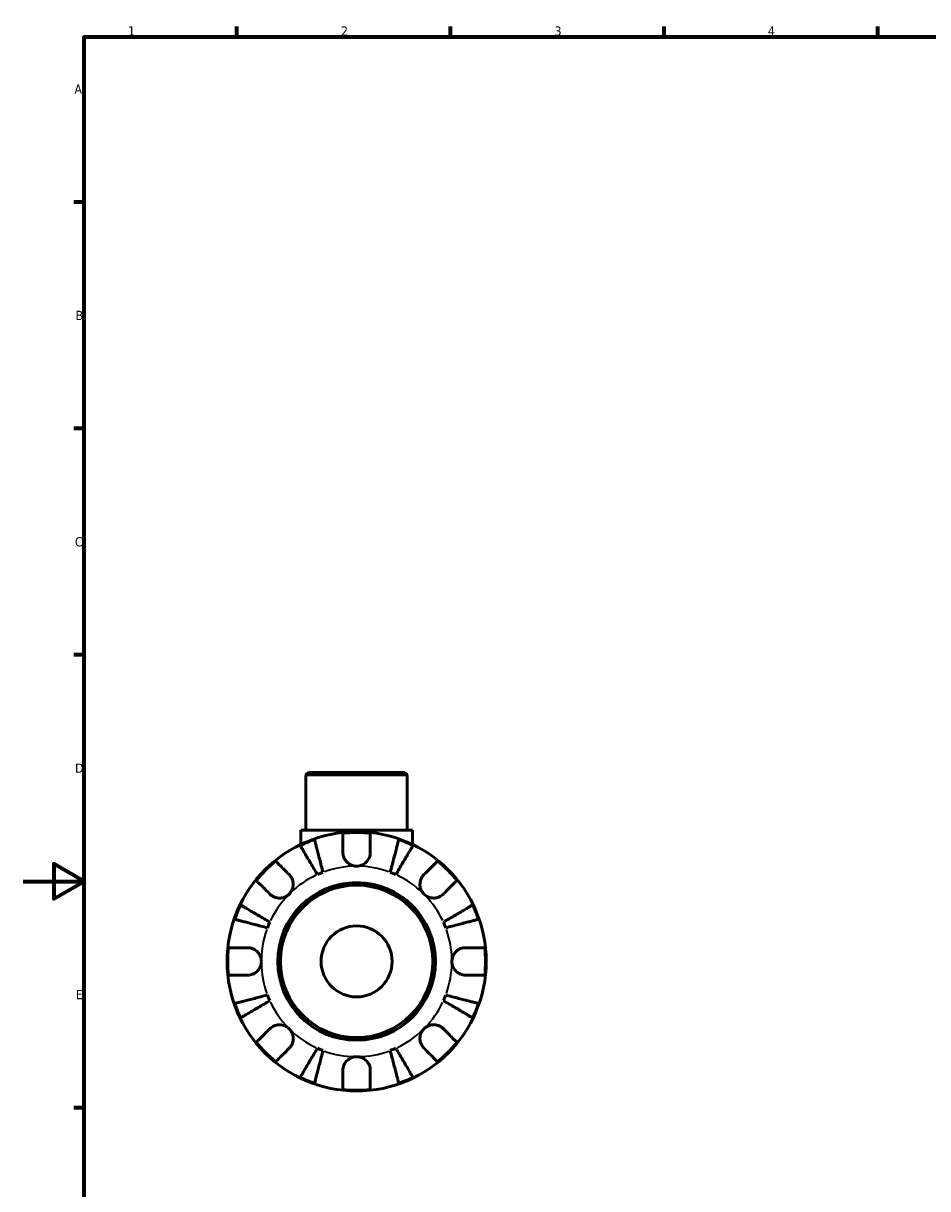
# Model space of a CAD drawing. Header units: millimetres. Extents: x 0 to 902, y -214 to 605.
# Tile 2 of 5: x 0 to 297, y 196 to 578. Entities that reach past the tile are written whole.
import ezdxf

# ---------------------------------------------------------------- set-up
doc = ezdxf.new("R2010")
doc.units = ezdxf.units.MM
for name, color, linetype, lineweight in [('Border (ANSI)', 7, 'Continuous', 70), ('Visible (ANSI)', 7, 'Continuous', 50), ('Visible Narrow (ANSI)', 7, 'Continuous', 35)]:
    doc.layers.add(name, color=color, linetype=linetype, lineweight=lineweight)
doc.styles.add('Note Text (ANSI)', font='tahoma.ttf')

# ---------------------------------------------------------------- blocks, each defined once
blk = doc.blocks.new('Borders Default Border')
at = {"layer": 'Border (ANSI)'}
for p, q in [((70.08, 574), (70.08, 577.45)), ((140.17, 574), (140.17, 577.45)), ((210.25, 574), (210.25, 577.45)), ((280.33, 574), (280.33, 577.45)), ((20, 519.75), (16.55, 519.75)), ((20, 445.5), (16.55, 445.5)), ((20, 371.25), (16.55, 371.25)), ((20, 222.75), (16.55, 222.75))]:
    blk.add_line(p, q, dxfattribs=at)
at = {"layer": 'Border (ANSI)', "flags": 128}
for points in [[(20, 20), (20, 574), (821, 574), (821, 20), (20, 20)], [(0, 297), (20, 297), (10, 302.77), (10, 291.23), (20, 297)]]:
    blk.add_lwpolyline(points, dxfattribs=at)
at = {"layer": 'Border (ANSI)', "char_height": 3.05, "attachment_point": 7, "style": 'Note Text (ANSI)'}
for s, insert in [('1', (34.35, 574.4)), ('2', (104.2, 574.4)), ('3', (174.26, 574.34)), ('4', (244.23, 574.4)), ('A', (16.78, 555.35)), ('B', (17.15, 481.1)), ('C', (16.95, 406.8)), ('D', (16.96, 332.6)), ('E', (17.21, 258.35))]:
    blk.add_mtext(s, dxfattribs=dict(at, insert=insert))

msp = doc.modelspace()

# ---------------------------------------------------------------- linework, layer by layer
at = {"layer": 'Visible (ANSI)'}
for p, q in [((93.556, 332.741), (92.706, 331.891)), ((93.556, 332.741), (125.105, 332.741)), ((125.105, 332.741), (125.955, 331.891)), ((125.955, 331.891), (92.706, 331.891)), ((92.706, 313.741), (92.706, 331.891)), ((125.955, 313.741), (125.955, 331.891)), ((127.618, 313.741), (91.044, 313.741)), ((91.044, 309.106), (91.044, 313.741)), ((127.618, 309.106), (127.618, 313.741))]:
    msp.add_line(p, q, dxfattribs=at)
for radius in [42.5, 25.85, 25, 11.637]:
    msp.add_circle((109.331, 270.741), radius, dxfattribs=at)
for radius, start, end in [(42.273, 109.05437, 115.94563), (42.273, 83.88919, 96.11081), (42.273, 64.05437, 70.94563), (42.273, 128.88919, 141.11081), (42.273, 38.88919, 51.11081), (31.25, 110.66622, 114.33378), (31.25, 65.66622, 69.33378), (42.273, 154.05437, 160.94563), (42.273, 19.05437, 25.94563), (31.25, 155.66622, 159.33378), (31.25, 20.66622, 24.33378), (42.273, 173.88919, 186.11081), (42.273, 353.88919, 6.11081), (42.273, 199.05437, 205.94563), (31.25, 200.66622, 204.33378), (31.25, 335.66622, 339.33378), (42.273, 334.05437, 340.94563), (42.273, 218.88919, 231.11081), (31.25, 245.66622, 249.33378), (31.25, 290.66622, 294.33378), (42.273, 308.88919, 321.11081), (42.273, 244.05437, 250.94563), (42.273, 289.05437, 295.94563), (42.273, 263.88919, 276.11081)]:
    msp.add_arc((109.331, 270.741), radius, start, end, dxfattribs=at)
for points, knots in [([(95.53, 310.698), (95.567, 310.555), (95.623, 310.34), (95.754, 309.831), (95.843, 309.489), (96.054, 308.673), (96.176, 308.2), (96.423, 307.247), (96.57, 306.679), (96.886, 305.456), (97.055, 304.8), (97.378, 303.552), (97.561, 302.844), (97.936, 301.396), (98.127, 300.657), (98.302, 299.98)], [0.2134337, 0.2134337, 0.2134337, 0.2134337, 0.41601, 0.41601, 0.6243485, 0.6243485, 0.832687, 0.832687, 1.0415719, 1.0415719, 1.2504568, 1.2504568, 1.4601279, 1.4601279, 1.6697991, 1.6697991, 1.6697991, 1.6697991]), ([(104.831, 306.491), (104.831, 306.992), (104.831, 307.5), (104.831, 308.616), (104.831, 309.205), (104.831, 310.191), (104.831, 310.68), (104.831, 311.524), (104.831, 311.879), (104.831, 312.404), (104.831, 312.626), (104.831, 312.774)], [5.50227189, 5.50227189, 5.50227189, 5.50227189, 5.66172607, 5.66172607, 5.87111315, 5.87111315, 6.07951382, 6.07951382, 6.28791448, 6.28791448, 6.49007585, 6.49007585, 6.49007585, 6.49007585]), ([(113.831, 312.774), (113.831, 312.626), (113.831, 312.404), (113.831, 311.879), (113.831, 311.524), (113.831, 310.68), (113.831, 310.191), (113.831, 309.205), (113.831, 308.616), (113.831, 307.5), (113.831, 306.992), (113.831, 306.491)], [0.21343841, 0.21343841, 0.21343841, 0.21343841, 0.41559978, 0.41559978, 0.62400044, 0.62400044, 0.8324011, 0.8324011, 1.04178819, 1.04178819, 1.20124236, 1.20124236, 1.20124236, 1.20124236]), ([(120.36, 299.98), (120.535, 300.657), (120.726, 301.396), (121.1, 302.844), (121.283, 303.552), (121.606, 304.8), (121.776, 305.456), (122.092, 306.679), (122.239, 307.247), (122.485, 308.2), (122.608, 308.673), (122.819, 309.489), (122.907, 309.831), (123.039, 310.34), (123.094, 310.555), (123.131, 310.698)], [5.0161165, 5.0161165, 5.0161165, 5.0161165, 5.2257877, 5.2257877, 5.4354588, 5.4354588, 5.6443437, 5.6443437, 5.8532286, 5.8532286, 6.0615671, 6.0615671, 6.2699056, 6.2699056, 6.472482, 6.472482, 6.472482, 6.472482]), ([(96.454, 299.215), (96.099, 299.817), (95.712, 300.475), (94.953, 301.763), (94.582, 302.394), (93.927, 303.505), (93.584, 304.088), (92.943, 305.176), (92.645, 305.682), (92.145, 306.53), (91.897, 306.951), (91.47, 307.677), (91.29, 307.982), (91.023, 308.435), (90.911, 308.626), (90.836, 308.753)], [5.0161165, 5.0161165, 5.0161165, 5.0161165, 5.2257877, 5.2257877, 5.4354588, 5.4354588, 5.6443437, 5.6443437, 5.8532286, 5.8532286, 6.0615671, 6.0615671, 6.2699056, 6.2699056, 6.472482, 6.472482, 6.472482, 6.472482]), ([(109.331, 301.991), (108.912, 301.991), (108.496, 302.05), (107.606, 302.304), (107.146, 302.525), (106.357, 303.083), (106.025, 303.404), (105.509, 304.083), (105.314, 304.426), (105.075, 305.01), (105.002, 305.24), (104.899, 305.681), (104.866, 305.891), (104.836, 306.232), (104.831, 306.362), (104.831, 306.491)], [0, 0, 0, 0, 0.1255823, 0.1255823, 0.27758688, 0.27758688, 0.41565829, 0.41565829, 0.53558864, 0.53558864, 0.6106285, 0.6106285, 0.67830711, 0.67830711, 0.7205994, 0.7205994, 0.7205994, 0.7205994]), ([(113.831, 306.491), (113.831, 306.282), (113.816, 306.071), (113.756, 305.649), (113.711, 305.439), (113.574, 304.969), (113.473, 304.712), (113.122, 304.017), (112.822, 303.607), (112.053, 302.865), (111.581, 302.554), (110.515, 302.11), (109.926, 301.991), (109.331, 301.991)], [-0.72877811, -0.72877811, -0.72877811, -0.72877811, -0.65864576, -0.65864576, -0.58948737, -0.58948737, -0.50282865, -0.50282865, -0.34782332, -0.34782332, -0.17870564, -0.17870564, 0, 0, 0, 0]), ([(127.826, 308.753), (127.751, 308.626), (127.638, 308.435), (127.372, 307.982), (127.192, 307.677), (126.764, 306.951), (126.516, 306.53), (126.017, 305.682), (125.719, 305.176), (125.078, 304.088), (124.734, 303.505), (124.08, 302.394), (123.708, 301.763), (122.949, 300.475), (122.562, 299.817), (122.207, 299.215)], [0.2134337, 0.2134337, 0.2134337, 0.2134337, 0.41601, 0.41601, 0.6243485, 0.6243485, 0.832687, 0.832687, 1.0415719, 1.0415719, 1.2504568, 1.2504568, 1.4601279, 1.4601279, 1.6697991, 1.6697991, 1.6697991, 1.6697991]), ([(82.791, 303.645), (82.896, 303.54), (83.053, 303.383), (83.424, 303.012), (83.675, 302.761), (84.271, 302.164), (84.617, 301.819), (85.315, 301.121), (85.731, 300.705), (86.52, 299.915), (86.88, 299.556), (87.234, 299.202)], [0.21343841, 0.21343841, 0.21343841, 0.21343841, 0.41559978, 0.41559978, 0.62400044, 0.62400044, 0.8324011, 0.8324011, 1.04178819, 1.04178819, 1.20124236, 1.20124236, 1.20124236, 1.20124236]), ([(131.428, 299.202), (131.782, 299.556), (132.141, 299.915), (132.93, 300.705), (133.347, 301.121), (134.044, 301.819), (134.39, 302.164), (134.987, 302.761), (135.237, 303.012), (135.609, 303.383), (135.766, 303.54), (135.87, 303.645)], [5.50227189, 5.50227189, 5.50227189, 5.50227189, 5.66172607, 5.66172607, 5.87111315, 5.87111315, 6.07951382, 6.07951382, 6.28791448, 6.28791448, 6.49007585, 6.49007585, 6.49007585, 6.49007585]), ([(87.234, 299.202), (87.323, 299.113), (87.409, 299.019), (87.677, 298.702), (87.843, 298.462), (88.139, 297.928), (88.265, 297.635), (88.491, 296.887), (88.557, 296.427), (88.544, 295.395), (88.43, 294.835), (87.987, 293.759), (87.655, 293.259), (87.234, 292.838)], [-0.72474413, -0.72474413, -0.72474413, -0.72474413, -0.68292689, -0.68292689, -0.58946764, -0.58946764, -0.49014387, -0.49014387, -0.34933517, -0.34933517, -0.17856496, -0.17856496, 0, 0, 0, 0]), ([(131.428, 292.838), (131.187, 293.08), (130.974, 293.347), (130.6, 293.946), (130.445, 294.277), (130.18, 295.089), (130.105, 295.575), (130.114, 296.526), (130.19, 296.981), (130.429, 297.714), (130.557, 298), (130.86, 298.526), (131.031, 298.764), (131.288, 299.058), (131.357, 299.131), (131.428, 299.202)], [0, 0, 0, 0, 0.10230486, 0.10230486, 0.2116531, 0.2116531, 0.35868741, 0.35868741, 0.49861539, 0.49861539, 0.59613895, 0.59613895, 0.69034298, 0.69034298, 0.72355027, 0.72355027, 0.72355027, 0.72355027]), ([(80.87, 292.838), (80.516, 293.192), (80.157, 293.552), (79.367, 294.341), (78.951, 294.757), (78.253, 295.455), (77.908, 295.801), (77.311, 296.397), (77.06, 296.648), (76.689, 297.019), (76.532, 297.176), (76.427, 297.281)], [5.50227189, 5.50227189, 5.50227189, 5.50227189, 5.66172607, 5.66172607, 5.87111315, 5.87111315, 6.07951382, 6.07951382, 6.28791448, 6.28791448, 6.49007585, 6.49007585, 6.49007585, 6.49007585]), ([(142.234, 297.281), (142.13, 297.176), (141.973, 297.019), (141.601, 296.648), (141.351, 296.397), (140.754, 295.801), (140.408, 295.455), (139.71, 294.757), (139.294, 294.341), (138.505, 293.552), (138.146, 293.192), (137.792, 292.838)], [0.21343841, 0.21343841, 0.21343841, 0.21343841, 0.41559978, 0.41559978, 0.62400044, 0.62400044, 0.8324011, 0.8324011, 1.04178819, 1.04178819, 1.20124236, 1.20124236, 1.20124236, 1.20124236]), ([(87.234, 292.838), (86.992, 292.597), (86.725, 292.384), (86.126, 292.011), (85.795, 291.856), (84.983, 291.591), (84.497, 291.516), (83.546, 291.525), (83.091, 291.601), (82.358, 291.839), (82.072, 291.967), (81.546, 292.27), (81.308, 292.442), (81.014, 292.698), (80.941, 292.767), (80.87, 292.838)], [0, 0, 0, 0, 0.10230486, 0.10230486, 0.2116531, 0.2116531, 0.35868741, 0.35868741, 0.49861539, 0.49861539, 0.59613895, 0.59613895, 0.69034298, 0.69034298, 0.72355027, 0.72355027, 0.72355027, 0.72355027]), ([(137.792, 292.838), (137.703, 292.749), (137.609, 292.663), (137.292, 292.395), (137.052, 292.229), (136.518, 291.933), (136.224, 291.807), (135.477, 291.581), (135.017, 291.515), (133.985, 291.528), (133.424, 291.642), (132.349, 292.085), (131.849, 292.417), (131.428, 292.838)], [-0.72474413, -0.72474413, -0.72474413, -0.72474413, -0.68292689, -0.68292689, -0.58946764, -0.58946764, -0.49014387, -0.49014387, -0.34933517, -0.34933517, -0.17856496, -0.17856496, 0, 0, 0, 0]), ([(71.319, 289.236), (71.446, 289.161), (71.637, 289.049), (72.09, 288.782), (72.395, 288.602), (73.121, 288.175), (73.542, 287.927), (74.39, 287.427), (74.896, 287.129), (75.984, 286.488), (76.567, 286.145), (77.678, 285.49), (78.309, 285.119), (79.597, 284.36), (80.255, 283.973), (80.857, 283.618)], [0.2134337, 0.2134337, 0.2134337, 0.2134337, 0.41601, 0.41601, 0.6243485, 0.6243485, 0.832687, 0.832687, 1.0415719, 1.0415719, 1.2504568, 1.2504568, 1.4601279, 1.4601279, 1.6697991, 1.6697991, 1.6697991, 1.6697991]), ([(137.804, 283.618), (138.407, 283.973), (139.064, 284.36), (140.353, 285.119), (140.983, 285.49), (142.094, 286.145), (142.677, 286.488), (143.766, 287.129), (144.272, 287.427), (145.12, 287.927), (145.541, 288.175), (146.267, 288.602), (146.572, 288.782), (147.024, 289.049), (147.215, 289.161), (147.343, 289.236)], [5.0161165, 5.0161165, 5.0161165, 5.0161165, 5.2257877, 5.2257877, 5.4354588, 5.4354588, 5.6443437, 5.6443437, 5.8532286, 5.8532286, 6.0615671, 6.0615671, 6.2699056, 6.2699056, 6.472482, 6.472482, 6.472482, 6.472482]), ([(80.092, 281.77), (79.415, 281.945), (78.676, 282.136), (77.228, 282.511), (76.52, 282.694), (75.272, 283.017), (74.616, 283.186), (73.393, 283.502), (72.825, 283.649), (71.872, 283.896), (71.399, 284.018), (70.583, 284.229), (70.241, 284.318), (69.732, 284.449), (69.517, 284.505), (69.374, 284.542)], [5.0161165, 5.0161165, 5.0161165, 5.0161165, 5.2257877, 5.2257877, 5.4354588, 5.4354588, 5.6443437, 5.6443437, 5.8532286, 5.8532286, 6.0615671, 6.0615671, 6.2699056, 6.2699056, 6.472482, 6.472482, 6.472482, 6.472482]), ([(149.287, 284.542), (149.144, 284.505), (148.929, 284.449), (148.421, 284.318), (148.078, 284.229), (147.262, 284.018), (146.789, 283.896), (145.836, 283.649), (145.268, 283.502), (144.045, 283.186), (143.39, 283.017), (142.141, 282.694), (141.433, 282.511), (139.986, 282.136), (139.246, 281.945), (138.57, 281.77)], [0.2134337, 0.2134337, 0.2134337, 0.2134337, 0.41601, 0.41601, 0.6243485, 0.6243485, 0.832687, 0.832687, 1.0415719, 1.0415719, 1.2504568, 1.2504568, 1.4601279, 1.4601279, 1.6697991, 1.6697991, 1.6697991, 1.6697991]), ([(67.298, 275.241), (67.446, 275.241), (67.668, 275.241), (68.193, 275.241), (68.548, 275.241), (69.392, 275.241), (69.881, 275.241), (70.867, 275.241), (71.456, 275.241), (72.572, 275.241), (73.08, 275.241), (73.581, 275.241)], [0.21343841, 0.21343841, 0.21343841, 0.21343841, 0.41559978, 0.41559978, 0.62400044, 0.62400044, 0.8324011, 0.8324011, 1.04178819, 1.04178819, 1.20124236, 1.20124236, 1.20124236, 1.20124236]), ([(73.581, 275.241), (73.736, 275.241), (73.892, 275.233), (74.312, 275.189), (74.576, 275.138), (75.127, 274.978), (75.412, 274.863), (76.099, 274.5), (76.478, 274.217), (77.202, 273.472), (77.516, 272.996), (77.963, 271.924), (78.081, 271.336), (78.081, 270.741)], [-0.71968867, -0.71968867, -0.71968867, -0.71968867, -0.66913349, -0.66913349, -0.58448293, -0.58448293, -0.49008499, -0.49008499, -0.34765985, -0.34765985, -0.17827673, -0.17827673, 0, 0, 0, 0]), ([(140.581, 270.741), (140.581, 271.142), (140.634, 271.541), (140.857, 272.355), (141.036, 272.762), (141.58, 273.628), (141.979, 274.051), (142.746, 274.607), (143.071, 274.784), (143.67, 275.024), (143.936, 275.102), (144.482, 275.21), (144.762, 275.238), (145.052, 275.241), (145.066, 275.241), (145.081, 275.241)], [-3.12621297, -3.12621297, -3.12621297, -3.12621297, -3.00592131, -3.00592131, -2.87295675, -2.87295675, -2.69789372, -2.69789372, -2.58338701, -2.58338701, -2.49547573, -2.49547573, -2.40310236, -2.40310236, -2.39831682, -2.39831682, -2.39831682, -2.39831682]), ([(145.081, 275.241), (145.581, 275.241), (146.089, 275.241), (147.205, 275.241), (147.794, 275.241), (148.781, 275.241), (149.27, 275.241), (150.114, 275.241), (150.468, 275.241), (150.993, 275.241), (151.215, 275.241), (151.363, 275.241)], [5.50227189, 5.50227189, 5.50227189, 5.50227189, 5.66172607, 5.66172607, 5.87111315, 5.87111315, 6.07951382, 6.07951382, 6.28791448, 6.28791448, 6.49007585, 6.49007585, 6.49007585, 6.49007585]), ([(78.081, 270.741), (78.081, 270.34), (78.027, 269.941), (77.805, 269.127), (77.625, 268.72), (77.082, 267.855), (76.683, 267.431), (75.915, 266.876), (75.59, 266.698), (74.991, 266.459), (74.726, 266.381), (74.179, 266.272), (73.899, 266.244), (73.609, 266.241), (73.595, 266.241), (73.581, 266.241)], [-3.12621297, -3.12621297, -3.12621297, -3.12621297, -3.00592131, -3.00592131, -2.87295675, -2.87295675, -2.69789372, -2.69789372, -2.58338701, -2.58338701, -2.49547573, -2.49547573, -2.40310236, -2.40310236, -2.39831682, -2.39831682, -2.39831682, -2.39831682]), ([(145.081, 266.241), (144.926, 266.241), (144.769, 266.249), (144.349, 266.293), (144.086, 266.344), (143.534, 266.505), (143.249, 266.619), (142.563, 266.982), (142.183, 267.266), (141.459, 268.011), (141.145, 268.487), (140.698, 269.558), (140.581, 270.147), (140.581, 270.741)], [-0.71968867, -0.71968867, -0.71968867, -0.71968867, -0.66913349, -0.66913349, -0.58448293, -0.58448293, -0.49008499, -0.49008499, -0.34765985, -0.34765985, -0.17827673, -0.17827673, 0, 0, 0, 0]), ([(73.581, 266.241), (73.08, 266.241), (72.572, 266.241), (71.456, 266.241), (70.867, 266.241), (69.881, 266.241), (69.392, 266.241), (68.548, 266.241), (68.193, 266.241), (67.668, 266.241), (67.446, 266.241), (67.298, 266.241)], [5.50227189, 5.50227189, 5.50227189, 5.50227189, 5.66172607, 5.66172607, 5.87111315, 5.87111315, 6.07951382, 6.07951382, 6.28791448, 6.28791448, 6.49007585, 6.49007585, 6.49007585, 6.49007585]), ([(151.363, 266.241), (151.215, 266.241), (150.993, 266.241), (150.468, 266.241), (150.114, 266.241), (149.27, 266.241), (148.781, 266.241), (147.794, 266.241), (147.205, 266.241), (146.089, 266.241), (145.581, 266.241), (145.081, 266.241)], [0.21343841, 0.21343841, 0.21343841, 0.21343841, 0.41559978, 0.41559978, 0.62400044, 0.62400044, 0.8324011, 0.8324011, 1.04178819, 1.04178819, 1.20124236, 1.20124236, 1.20124236, 1.20124236]), ([(69.374, 256.941), (69.517, 256.978), (69.732, 257.033), (70.241, 257.165), (70.583, 257.253), (71.399, 257.464), (71.872, 257.587), (72.825, 257.833), (73.393, 257.98), (74.616, 258.296), (75.272, 258.466), (76.52, 258.789), (77.228, 258.972), (78.676, 259.346), (79.415, 259.537), (80.092, 259.712)], [0.2134337, 0.2134337, 0.2134337, 0.2134337, 0.41601, 0.41601, 0.6243485, 0.6243485, 0.832687, 0.832687, 1.0415719, 1.0415719, 1.2504568, 1.2504568, 1.4601279, 1.4601279, 1.6697991, 1.6697991, 1.6697991, 1.6697991]), ([(80.857, 257.865), (80.255, 257.51), (79.597, 257.123), (78.309, 256.364), (77.678, 255.992), (76.567, 255.338), (75.984, 254.994), (74.896, 254.353), (74.39, 254.055), (73.542, 253.556), (73.121, 253.308), (72.395, 252.88), (72.09, 252.7), (71.637, 252.434), (71.446, 252.321), (71.319, 252.246)], [5.0161165, 5.0161165, 5.0161165, 5.0161165, 5.2257877, 5.2257877, 5.4354588, 5.4354588, 5.6443437, 5.6443437, 5.8532286, 5.8532286, 6.0615671, 6.0615671, 6.2699056, 6.2699056, 6.472482, 6.472482, 6.472482, 6.472482]), ([(147.343, 252.246), (147.215, 252.321), (147.024, 252.434), (146.572, 252.7), (146.267, 252.88), (145.541, 253.308), (145.12, 253.556), (144.272, 254.055), (143.766, 254.353), (142.677, 254.994), (142.094, 255.338), (140.983, 255.992), (140.353, 256.364), (139.064, 257.123), (138.407, 257.51), (137.804, 257.865)], [0.2134337, 0.2134337, 0.2134337, 0.2134337, 0.41601, 0.41601, 0.6243485, 0.6243485, 0.832687, 0.832687, 1.0415719, 1.0415719, 1.2504568, 1.2504568, 1.4601279, 1.4601279, 1.6697991, 1.6697991, 1.6697991, 1.6697991]), ([(138.57, 259.712), (139.246, 259.537), (139.986, 259.346), (141.433, 258.972), (142.141, 258.789), (143.39, 258.466), (144.045, 258.296), (145.268, 257.98), (145.836, 257.833), (146.789, 257.587), (147.262, 257.464), (148.078, 257.253), (148.421, 257.165), (148.929, 257.033), (149.144, 256.978), (149.287, 256.941)], [5.0161165, 5.0161165, 5.0161165, 5.0161165, 5.2257877, 5.2257877, 5.4354588, 5.4354588, 5.6443437, 5.6443437, 5.8532286, 5.8532286, 6.0615671, 6.0615671, 6.2699056, 6.2699056, 6.472482, 6.472482, 6.472482, 6.472482]), ([(76.427, 244.202), (76.532, 244.306), (76.689, 244.463), (77.06, 244.835), (77.311, 245.085), (77.908, 245.682), (78.253, 246.028), (78.951, 246.725), (79.367, 247.142), (80.157, 247.931), (80.516, 248.29), (80.87, 248.644)], [0.21343841, 0.21343841, 0.21343841, 0.21343841, 0.41559978, 0.41559978, 0.62400044, 0.62400044, 0.8324011, 0.8324011, 1.04178819, 1.04178819, 1.20124236, 1.20124236, 1.20124236, 1.20124236]), ([(80.87, 248.644), (80.959, 248.733), (81.053, 248.82), (81.37, 249.087), (81.61, 249.254), (82.144, 249.55), (82.437, 249.675), (83.185, 249.902), (83.645, 249.968), (84.677, 249.954), (85.237, 249.84), (86.313, 249.398), (86.813, 249.065), (87.234, 248.644)], [-0.72474413, -0.72474413, -0.72474413, -0.72474413, -0.68292689, -0.68292689, -0.58946764, -0.58946764, -0.49014387, -0.49014387, -0.34933517, -0.34933517, -0.17856496, -0.17856496, 0, 0, 0, 0]), ([(87.234, 248.644), (87.475, 248.403), (87.688, 248.135), (88.061, 247.537), (88.216, 247.206), (88.481, 246.394), (88.556, 245.908), (88.547, 244.957), (88.471, 244.502), (88.233, 243.768), (88.105, 243.483), (87.802, 242.957), (87.63, 242.719), (87.374, 242.425), (87.305, 242.351), (87.234, 242.28)], [0, 0, 0, 0, 0.10230486, 0.10230486, 0.2116531, 0.2116531, 0.35868741, 0.35868741, 0.49861539, 0.49861539, 0.59613895, 0.59613895, 0.69034298, 0.69034298, 0.72355027, 0.72355027, 0.72355027, 0.72355027]), ([(131.428, 242.28), (131.339, 242.369), (131.252, 242.463), (130.985, 242.78), (130.818, 243.02), (130.522, 243.554), (130.397, 243.848), (130.17, 244.595), (130.104, 245.055), (130.118, 246.087), (130.232, 246.648), (130.674, 247.723), (131.007, 248.223), (131.428, 248.644)], [-0.72474413, -0.72474413, -0.72474413, -0.72474413, -0.68292689, -0.68292689, -0.58946764, -0.58946764, -0.49014387, -0.49014387, -0.34933517, -0.34933517, -0.17856496, -0.17856496, 0, 0, 0, 0]), ([(131.428, 248.644), (131.669, 248.885), (131.937, 249.098), (132.535, 249.472), (132.866, 249.627), (133.678, 249.892), (134.164, 249.967), (135.115, 249.958), (135.57, 249.882), (136.304, 249.643), (136.589, 249.515), (137.115, 249.212), (137.353, 249.041), (137.647, 248.784), (137.721, 248.715), (137.792, 248.644)], [0, 0, 0, 0, 0.10230486, 0.10230486, 0.2116531, 0.2116531, 0.35868741, 0.35868741, 0.49861539, 0.49861539, 0.59613895, 0.59613895, 0.69034298, 0.69034298, 0.72355027, 0.72355027, 0.72355027, 0.72355027]), ([(137.792, 248.644), (138.146, 248.29), (138.505, 247.931), (139.294, 247.142), (139.71, 246.725), (140.408, 246.028), (140.754, 245.682), (141.351, 245.085), (141.601, 244.835), (141.973, 244.463), (142.13, 244.306), (142.234, 244.202)], [5.50227189, 5.50227189, 5.50227189, 5.50227189, 5.66172607, 5.66172607, 5.87111315, 5.87111315, 6.07951382, 6.07951382, 6.28791448, 6.28791448, 6.49007585, 6.49007585, 6.49007585, 6.49007585]), ([(87.234, 242.28), (86.88, 241.926), (86.52, 241.567), (85.731, 240.778), (85.315, 240.362), (84.617, 239.664), (84.271, 239.318), (83.675, 238.721), (83.424, 238.471), (83.053, 238.099), (82.896, 237.942), (82.791, 237.838)], [5.50227189, 5.50227189, 5.50227189, 5.50227189, 5.66172607, 5.66172607, 5.87111315, 5.87111315, 6.07951382, 6.07951382, 6.28791448, 6.28791448, 6.49007585, 6.49007585, 6.49007585, 6.49007585]), ([(90.836, 232.729), (90.911, 232.857), (91.023, 233.048), (91.29, 233.5), (91.47, 233.805), (91.897, 234.531), (92.145, 234.952), (92.645, 235.8), (92.943, 236.306), (93.584, 237.395), (93.927, 237.978), (94.582, 239.089), (94.953, 239.719), (95.712, 241.008), (96.099, 241.665), (96.454, 242.268)], [0.2134337, 0.2134337, 0.2134337, 0.2134337, 0.41601, 0.41601, 0.6243485, 0.6243485, 0.832687, 0.832687, 1.0415719, 1.0415719, 1.2504568, 1.2504568, 1.4601279, 1.4601279, 1.6697991, 1.6697991, 1.6697991, 1.6697991]), ([(98.302, 241.502), (98.127, 240.826), (97.936, 240.086), (97.561, 238.639), (97.378, 237.93), (97.055, 236.682), (96.886, 236.027), (96.57, 234.804), (96.423, 234.236), (96.176, 233.283), (96.054, 232.81), (95.843, 231.994), (95.754, 231.651), (95.623, 231.143), (95.567, 230.928), (95.53, 230.785)], [5.0161165, 5.0161165, 5.0161165, 5.0161165, 5.2257877, 5.2257877, 5.4354588, 5.4354588, 5.6443437, 5.6443437, 5.8532286, 5.8532286, 6.0615671, 6.0615671, 6.2699056, 6.2699056, 6.472482, 6.472482, 6.472482, 6.472482]), ([(123.131, 230.785), (123.094, 230.928), (123.039, 231.143), (122.907, 231.651), (122.819, 231.994), (122.608, 232.81), (122.485, 233.283), (122.239, 234.236), (122.092, 234.804), (121.776, 236.027), (121.606, 236.682), (121.283, 237.93), (121.1, 238.639), (120.726, 240.086), (120.535, 240.826), (120.36, 241.502)], [0.2134337, 0.2134337, 0.2134337, 0.2134337, 0.41601, 0.41601, 0.6243485, 0.6243485, 0.832687, 0.832687, 1.0415719, 1.0415719, 1.2504568, 1.2504568, 1.4601279, 1.4601279, 1.6697991, 1.6697991, 1.6697991, 1.6697991]), ([(122.207, 242.268), (122.562, 241.665), (122.949, 241.008), (123.708, 239.719), (124.08, 239.089), (124.734, 237.978), (125.078, 237.395), (125.719, 236.306), (126.017, 235.8), (126.516, 234.952), (126.764, 234.531), (127.192, 233.805), (127.372, 233.5), (127.638, 233.048), (127.751, 232.857), (127.826, 232.729)], [5.0161165, 5.0161165, 5.0161165, 5.0161165, 5.2257877, 5.2257877, 5.4354588, 5.4354588, 5.6443437, 5.6443437, 5.8532286, 5.8532286, 6.0615671, 6.0615671, 6.2699056, 6.2699056, 6.472482, 6.472482, 6.472482, 6.472482]), ([(135.87, 237.838), (135.766, 237.942), (135.609, 238.099), (135.237, 238.471), (134.987, 238.721), (134.39, 239.318), (134.044, 239.664), (133.347, 240.362), (132.93, 240.778), (132.141, 241.567), (131.782, 241.926), (131.428, 242.28)], [0.21343841, 0.21343841, 0.21343841, 0.21343841, 0.41559978, 0.41559978, 0.62400044, 0.62400044, 0.8324011, 0.8324011, 1.04178819, 1.04178819, 1.20124236, 1.20124236, 1.20124236, 1.20124236]), ([(104.831, 234.991), (104.831, 235.146), (104.839, 235.303), (104.883, 235.723), (104.934, 235.986), (105.094, 236.538), (105.209, 236.823), (105.572, 237.509), (105.855, 237.889), (106.6, 238.613), (107.076, 238.927), (108.148, 239.374), (108.736, 239.491), (109.331, 239.491)], [-0.71968867, -0.71968867, -0.71968867, -0.71968867, -0.66913349, -0.66913349, -0.58448293, -0.58448293, -0.49008499, -0.49008499, -0.34765985, -0.34765985, -0.17827673, -0.17827673, 0, 0, 0, 0]), ([(109.331, 239.491), (109.732, 239.491), (110.131, 239.438), (110.945, 239.215), (111.352, 239.036), (112.217, 238.492), (112.641, 238.093), (113.196, 237.326), (113.374, 237.001), (113.613, 236.402), (113.691, 236.136), (113.8, 235.59), (113.828, 235.31), (113.831, 235.02), (113.831, 235.006), (113.831, 234.991)], [-3.12621297, -3.12621297, -3.12621297, -3.12621297, -3.00592131, -3.00592131, -2.87295675, -2.87295675, -2.69789372, -2.69789372, -2.58338701, -2.58338701, -2.49547573, -2.49547573, -2.40310236, -2.40310236, -2.39831682, -2.39831682, -2.39831682, -2.39831682]), ([(104.831, 228.709), (104.831, 228.857), (104.831, 229.079), (104.831, 229.604), (104.831, 229.958), (104.831, 230.802), (104.831, 231.291), (104.831, 232.278), (104.831, 232.867), (104.831, 233.983), (104.831, 234.491), (104.831, 234.991)], [0.21343841, 0.21343841, 0.21343841, 0.21343841, 0.41559978, 0.41559978, 0.62400044, 0.62400044, 0.8324011, 0.8324011, 1.04178819, 1.04178819, 1.20124236, 1.20124236, 1.20124236, 1.20124236]), ([(113.831, 234.991), (113.831, 234.491), (113.831, 233.983), (113.831, 232.867), (113.831, 232.278), (113.831, 231.291), (113.831, 230.802), (113.831, 229.958), (113.831, 229.604), (113.831, 229.079), (113.831, 228.857), (113.831, 228.709)], [5.50227189, 5.50227189, 5.50227189, 5.50227189, 5.66172607, 5.66172607, 5.87111315, 5.87111315, 6.07951382, 6.07951382, 6.28791448, 6.28791448, 6.49007585, 6.49007585, 6.49007585, 6.49007585])]:
    msp.add_open_spline(points, degree=3, knots=knots, dxfattribs=at)
at = {"layer": 'Visible Narrow (ANSI)'}
for start, end in [(115.36709, 133.96669), (91.03331, 109.63291), (70.36709, 88.96669), (46.03331, 64.63291), (136.03331, 154.63291), (25.36709, 43.96669), (160.36709, 178.96669), (1.03331, 19.63291), (181.03331, 199.63291), (340.36709, 358.96669), (205.36709, 223.96669), (316.03331, 334.63291), (226.03331, 244.63291), (295.36709, 313.96669), (250.36709, 268.96669), (271.03331, 289.63291)]:
    msp.add_arc((109.331, 270.741), 31.25, start, end, dxfattribs=at)

# ---------------------------------------------------------------- block references
msp.add_blockref('Borders Default Border', (0, 0))

doc.saveas('drawing.dxf')
